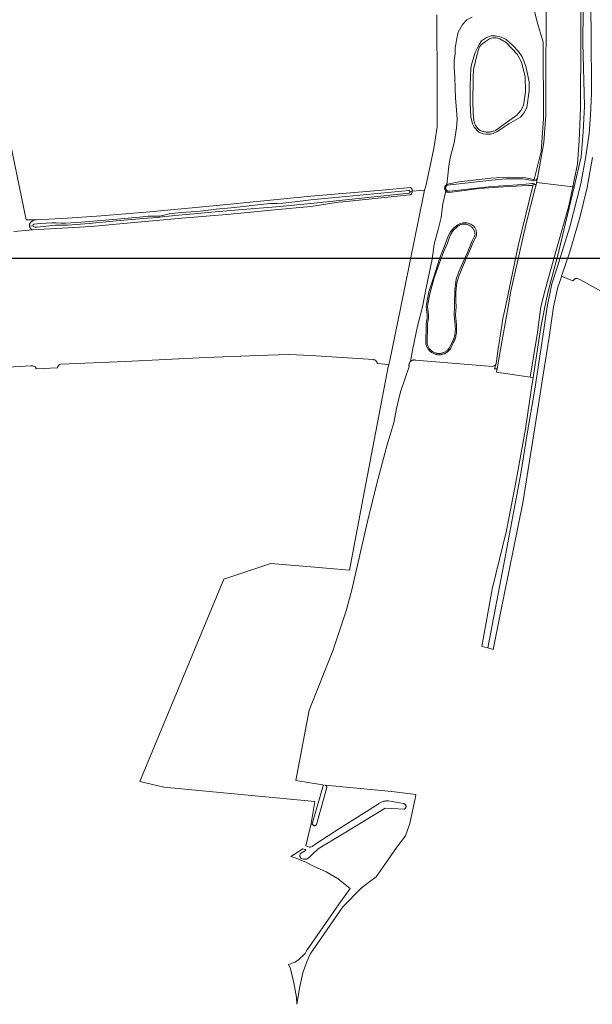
# Model space of a CAD drawing. Extents: x 154222 to 160093, y 456746 to 462495.
# Tile 5 of 254: x 155888 to 156108, y 459731 to 460110. Entities that reach past the tile are written whole.
import ezdxf

# ---------------------------------------------------------------- set-up
doc = ezdxf.new("R2010")
doc.units = 0
doc.header["$LTSCALE"] = 0.75
doc.layers.get('DEFPOINTS').update_dxf_attribs({"linetype": 'CONTINUOUS'})
for name, color, linetype, lineweight in [('B-XX-GR-GRAS-GV', 252, 'CONTINUOUS', 13), ('B-XX-GR-MOERAS-GV', 252, 'CONTINUOUS', 13), ('B-XX-OG-TERREIN_CULTUURSCHEIDING-GV', 252, 'CONTINUOUS', 18), ('B-XX-OG-TERREIN_ONBEGROEID-GV', 252, 'CONTINUOUS', 18), ('B-XX-OG-WATER_MEER-GV', 252, 'CONTINUOUS', 18), ('B-XX-OG-WATER_SLOOT-GV', 252, 'CONTINUOUS', 18)]:
    doc.layers.add(name, color=color, linetype=linetype, lineweight=lineweight)

msp = doc.modelspace()

# ---------------------------------------------------------------- linework, layer by layer
at = {"layer": 'B-XX-GR-GRAS-GV'}
for points in [[(155877.144, 460096.896), (155890.461, 460033.402), (155894.385, 460033.494), (155906.359, 460034.057), (155919.246, 460034.929), (155938.065, 460036.529), (155962.462, 460038.768), (156000, 460042.521), (156027.406, 460044.803), (156038.4, 460045.88), (156038.524, 460045.777), (156038.641, 460045.658), (156038.745, 460045.529), (156038.837, 460045.391), (156038.916, 460045.244), (156038.979, 460045.09), (156039.028, 460044.931), (156039.062, 460044.768), (156039.079, 460044.602), (156039.081, 460044.443), (156043.83, 460044.835), (156044.245, 460046.453), (156047.419, 460060.892), (156048.609, 460069.226), (156048.609, 460084.44), (156048.477, 460112.353)], [(156108.512, 460057.39), (156106.46, 460045.852), (156103.592, 460034.279), (156099.713, 460021.151), (156096.577, 460011.808), (156100.932, 460009.918), (156100.953, 460009.97), (156101.029, 460010.111), (156101.118, 460010.244), (156101.22, 460010.367), (156101.334, 460010.48), (156101.459, 460010.581), (156101.593, 460010.668), (156101.735, 460010.742), (156101.883, 460010.802), (156102.037, 460010.846), (156102.195, 460010.875), (156102.354, 460010.888), (156102.514, 460010.885), (156102.674, 460010.865), (156103.855, 460010.335), (156122.524, 460000)], [(155881.232, 459976.635), (155892.144, 459977.294), (155893.006, 459977.234), (155893.849, 459976.882), (155894.071, 459976.638), (155894.135, 459976.12), (155902.456, 459976.503), (155902.442, 459976.751), (155902.547, 459976.992), (155902.81, 459977.386), (155902.967, 459977.557), (155903.366, 459977.778), (155903.694, 459977.861), (155928.502, 459978.876), (155959.613, 459980.402), (155979.707, 459981.236), (155991.566, 459981.541), (156000, 459981.212), (156024.181, 459979.621), (156024.271, 459979.608), (156024.424, 459979.573), (156024.572, 459979.522), (156024.714, 459979.457), (156024.849, 459979.378), (156024.975, 459979.285), (156025.091, 459979.18), (156025.195, 459979.064), (156025.288, 459978.938), (156025.366, 459978.802), (156025.431, 459978.66), (156025.481, 459978.512), (156025.515, 459978.359), (156025.534, 459978.204), (156025.535, 459978.118), (156030.074, 459977.744), (156030.448, 459979.276), (156034.657, 460000), (156043.512, 460043.592), (156043.83, 460044.835), (156039.081, 460044.443), (156039.081, 460044.436), (156039.067, 460044.27), (156039.037, 460044.106), (156038.991, 460043.946), (156038.931, 460043.791), (156038.855, 460043.643), (156038.766, 460043.502), (156038.664, 460043.371), (156038.55, 460043.25), (156038.425, 460043.141), (156038.29, 460043.044), (156012.454, 460040.334), (156010.717, 460040.176), (156000, 460038.596), (155985.994, 460037.294), (155969.037, 460035.65), (155950.373, 460034.113), (155933.345, 460032.542), (155915.398, 460030.925), (155892.868, 460029.579), (155890.198, 460029.348), (155885.692, 460029.003)]]:
    msp.add_lwpolyline(points, dxfattribs=at)
at = {"layer": 'B-XX-GR-MOERAS-GV'}
msp.add_lwpolyline([(156062.14, 460111.396), (156060.129, 460110.391), (156058.385, 460108.58), (156056.709, 460105.697), (156056.039, 460102.546), (156055.637, 460099.462), (156055.569, 460097.383), (156055.234, 460094.769), (156055.234, 460092.221), (156055.435, 460088.332), (156055.569, 460083.974), (156055.704, 460080.219), (156056.106, 460075.727), (156056.396, 460072.107), (156056.128, 460068.889), (156055.234, 460063.078), (156053.714, 460057.356), (156053.089, 460054.138), (156052.642, 460049.4), (156052.326, 460046.983), (156052.599, 460047.207), (156056.925, 460048.015), (156069.27, 460049.433), (156076.033, 460049.808), (156082.618, 460049.661), (156084.115, 460049.407), (156085.576, 460049.014), (156086.048, 460049.011), (156088.661, 460059.73), (156089.63, 460072.491), (156089.446, 460101.83), (156086.971, 460110.023), (156085.993, 460114.278)], dxfattribs=at)
for points in [[(156067.63, 460103.603), (156069.447, 460104.288), (156071.119, 460104.277), (156073.276, 460103.705), (156075.152, 460102.822), (156077.613, 460100.68), (156079.897, 460098.261), (156081.416, 460096.16), (156082.822, 460092.597), (156084.038, 460086.595), (156084.015, 460083.041), (156083.172, 460076.634), (156081.973, 460074.481), (156080.743, 460072.921), (156076.196, 460070.372), (156071.577, 460067.3), (156070.179, 460066.682), (156069.201, 460066.375), (156067.668, 460066.385), (156066.344, 460066.498), (156064.641, 460067.206), (156062.912, 460069.169), (156062.292, 460070.357), (156061.647, 460073.045), (156061.401, 460078.065), (156061.378, 460085.174), (156061.665, 460091.828), (156061.99, 460093.638), (156063.237, 460097.812), (156064.755, 460100.973), (156065.74, 460102.291)], [(156085.442, 460046.525), (156085.004, 460046.683), (156083.749, 460046.656), (156074.128, 460046.161), (156064.854, 460045.489), (156054.286, 460044.129), (156052.821, 460043.929), (156052.335, 460044.142), (156051.948, 460044.582), (156050.854, 460039.656), (156050.228, 460034.292), (156049.066, 460029.733), (156047.457, 460024.101), (156046.742, 460018.29), (156044.417, 460007.295), (156042.959, 460000), (156041.11, 459992.544), (156039.322, 459983.962), (156038.37, 459978.889), (156038.501, 459979.011), (156038.644, 459979.122), (156038.795, 459979.22), (156038.955, 459979.305), (156039.122, 459979.375), (156039.295, 459979.43), (156039.471, 459979.47), (156039.65, 459979.494), (156039.831, 459979.502), (156040.012, 459979.494), (156040.191, 459979.47), (156040.266, 459979.455), (156070.014, 459977.011), (156070.583, 459977.235), (156071.041, 459977.641), (156071.317, 459978.117), (156071.724, 459981.016), (156072.146, 459983.913), (156072.582, 459986.808), (156073.032, 459989.7), (156073.495, 459992.591), (156073.973, 459995.479), (156074.965, 460000), (156079.805, 460023.398)], [(156057.527, 460032.066), (156058.712, 460032.305), (156060.044, 460032.272), (156061.595, 460031.793), (156062.725, 460031.046), (156063.166, 460030.525), (156063.652, 460029.411), (156063.743, 460028.227), (156063.736, 460027.24), (156062.637, 460025.151), (156061.109, 460021.436), (156059.481, 460017.647), (156057.903, 460013.933), (156056.951, 460011.694), (156056.268, 460009.158), (156055.826, 460005.633), (156055.877, 460002.007), (156055.963, 460000.082), (156055.981, 460000), (156055.656, 459996.898), (156056.06, 459993.006), (156056.106, 459992.552), (156056.135, 459992.099), (156056.149, 459991.644), (156056.145, 459991.189), (156056.125, 459990.735), (156056.089, 459990.282), (156056.035, 459989.83), (156055.966, 459989.381), (156055.879, 459988.934), (156055.777, 459988.491), (156055.658, 459988.052), (156055.524, 459987.617), (156055.373, 459987.188), (156055.207, 459986.765), (156055.027, 459986.351), (156054.996, 459986.284), (156053.723, 459983.841), (156053.54, 459983.578), (156053.353, 459983.341), (156053.152, 459983.115), (156052.939, 459982.901), (156052.713, 459982.7), (156052.476, 459982.513), (156052.228, 459982.34), (156051.97, 459982.181), (156051.704, 459982.038), (156051.43, 459981.911), (156051.149, 459981.8), (156050.861, 459981.706), (156050.569, 459981.629), (156050.273, 459981.569), (156049.974, 459981.526), (156049.672, 459981.501), (156049.37, 459981.494), (156049.068, 459981.504), (156048.767, 459981.533), (156048.468, 459981.578), (156048.173, 459981.641), (156047.881, 459981.722), (156047.595, 459981.819), (156047.315, 459981.933), (156047.042, 459982.063), (156046.778, 459982.209), (156046.522, 459982.37), (156046.276, 459982.546), (156046.041, 459982.736), (156045.817, 459982.939), (156045.606, 459983.155), (156045.407, 459983.383), (156045.223, 459983.623), (156045.053, 459983.873), (156044.897, 459984.132), (156044.76, 459984.395), (156044.717, 459984.484), (156044.343, 459985.553), (156044.309, 459986.725), (156044.407, 459992.201), (156044.445, 459993.348), (156044.563, 459994.325), (156044.767, 459995.521), (156044.797, 459996.81), (156044.42, 460000), (156044.523, 460000.995), (156045.491, 460005.7), (156047.354, 460011.559), (156049.695, 460018.796), (156051.552, 460023.693), (156052.857, 460027.113), (156053.781, 460028.859), (156054.974, 460030.282), (156056.586, 460031.554)]]:
    msp.add_lwpolyline(points, close=True, dxfattribs=at)
at = {"layer": 'B-XX-OG-TERREIN_CULTUURSCHEIDING-GV'}
for points in [[(156105.398, 460162.351), (156104.684, 460101.693), (156105.411, 460077.194), (156104.899, 460067.35), (156104.121, 460057.755), (156101.372, 460046.084), (156095.538, 460021.319), (156091.32, 460005.872), (156090.053, 460000), (156088.571, 459991.96), (156085.591, 459972.744), (156084.972, 459968.746), (156082.659, 459952.946), (156078.693, 459930.985), (156075.283, 459913.825), (156069.851, 459891.307), (156065.858, 459869.199), (156068.154, 459868.659), (156074.35, 459900.873), (156080.818, 459935.828), (156083.344, 459951.046), (156086.189, 459968.2), (156089.305, 459988.575), (156091.029, 460000), (156092.8, 460008.752), (156094.87, 460015.114), (156099.73, 460030.799), (156103.943, 460047.36), (156105.907, 460057.771), (156107.13, 460066.644), (156107.638, 460073.721), (156108.11, 460082.089), (156107.899, 460105.712), (156107.523, 460129.843)], [(156048.477, 460112.353), (156048.609, 460084.44), (156048.609, 460069.226), (156047.419, 460060.892), (156044.245, 460046.453), (156043.83, 460044.835), (156043.512, 460043.592), (156034.657, 460000), (156030.448, 459979.276), (156030.074, 459977.744), (156029.842, 459976.792), (156020.186, 459926.462), (156014.837, 459898.582), (156000, 459899.859), (155984.566, 459901.188), (155966.49, 459895.166), (155934.137, 459817.26), (155943.451, 459815.083), (156001.602, 459809.477), (156000.124, 459801.081), (155998.053, 459792.442), (155999.324, 459791.999), (155999.856, 459792.001), (156000.578, 459792.261), (156001.935, 459793.221), (156011.407, 459799.362), (156025.87, 459808.551), (156025.887, 459808.564), (156026.136, 459808.743), (156026.394, 459808.909), (156026.659, 459809.061), (156026.933, 459809.199), (156027.214, 459809.322), (156027.5, 459809.431), (156027.792, 459809.525), (156028.088, 459809.603), (156028.388, 459809.666), (156028.691, 459809.713), (156028.995, 459809.744), (156029.302, 459809.759), (156029.608, 459809.758), (156029.914, 459809.741), (156035.535, 459808.773), (156035.552, 459808.772), (156035.688, 459808.758), (156035.821, 459808.727), (156035.95, 459808.682), (156036.072, 459808.621), (156036.186, 459808.547), (156036.291, 459808.46), (156036.385, 459808.361), (156036.467, 459808.252), (156036.536, 459808.134), (156036.59, 459808.009), (156036.629, 459807.878), (156036.653, 459807.744), (156036.657, 459807.685), (156036.661, 459807.608), (156036.653, 459807.472), (156036.629, 459807.337), (156036.589, 459807.207), (156036.535, 459807.082), (156036.466, 459806.964), (156036.384, 459806.855), (156036.289, 459806.757), (156036.184, 459806.67), (156036.069, 459806.596), (156035.947, 459806.536), (156028.622, 459807.021), (156013.475, 459797.712), (156012.212, 459796.924), (156002.841, 459791.366), (156000.685, 459789.29), (155999.707, 459788.349), (155999.028, 459787.734), (155998.378, 459787.369), (155997.488, 459787.273), (155997.031, 459787.312), (155996.378, 459787.62), (155996.053, 459787.908), (155996.027, 459787.951), (155995.798, 459788.324), (155995.795, 459788.868), (155995.858, 459789.187), (155996.033, 459789.496), (155997.955, 459790.653), (155997.989, 459790.881), (155997.95, 459791.013), (155996.863, 459791.37), (155992.298, 459788.406), (155994.403, 459787.673), (155998.28, 459786.101), (156001.535, 459784.415), (156005.913, 459782.493), (156010.506, 459779.71), (156012.729, 459778.004), (156015.161, 459776.016), (156010.895, 459770.186), (156003.608, 459759.679), (155998.337, 459752.079), (155997.76, 459751.062), (155995.203, 459748.535), (155993.903, 459747.68), (155992.145, 459746.982), (155991.361, 459746.836), (155992.224, 459745.13), (155993.45, 459739.711), (155994.469, 459734.022), (155994.574, 459731.461), (155995.708, 459738.355), (155996.963, 459743.546), (155998.275, 459747.547), (155999.699, 459750.714), (155999.946, 459751.117), (156005.107, 459758.602), (156012.291, 459769.022), (156019.444, 459776.162), (156022.764, 459778.722), (156025.129, 459780.545), (156029.638, 459786.949), (156033.104, 459791.988), (156036.42, 459796.376), (156038.179, 459801.071), (156040.314, 459811.266), (156040.48, 459812.269), (156031.187, 459813.395), (156005.567, 459815.794), (156005.591, 459815.787), (156005.65, 459815.761), (156005.697, 459815.74), (156005.795, 459815.678), (156005.884, 459815.604), (156005.962, 459815.518), (156006.027, 459815.422), (156006.078, 459815.318), (156006.115, 459815.209), (156006.136, 459815.095), (156006.141, 459814.979), (156006.133, 459814.881), (156002.244, 459800.718), (156002.182, 459800.613), (156002.107, 459800.517), (156002.021, 459800.432), (156001.923, 459800.359), (156001.817, 459800.299), (156001.704, 459800.254), (156001.587, 459800.224), (156001.466, 459800.209), (156001.344, 459800.211), (156001.224, 459800.228), (156001.201, 459800.235), (156001.106, 459800.261), (156000.995, 459800.31), (156000.89, 459800.372), (156000.795, 459800.448), (156000.71, 459800.535), (156000.638, 459800.633), (156000.579, 459800.739), (156000.534, 459800.852), (156000.505, 459800.97), (156000.501, 459800.996), (156004.728, 459815.612), (156004.818, 459815.685), (156004.917, 459815.745), (156005.023, 459815.791), (156005.135, 459815.822), (156005.191, 459815.829), (156004.457, 459815.898), (155994.266, 459817.597), (155999.362, 459844.683), (156008.48, 459867.569), (156013.576, 459882.945), (156015.632, 459890.544), (156021.8, 459917.273), (156025.376, 459931.934), (156029.488, 459947.399), (156031.902, 459955.356), (156032.975, 459960.809), (156034.494, 459967.245), (156037.832, 459977.02), (156037.824, 459977.053), (156037.796, 459977.232), (156037.784, 459977.413), (156037.789, 459977.593), (156037.791, 459977.611), (156037.809, 459977.773), (156037.845, 459977.951), (156037.896, 459978.124), (156037.963, 459978.292), (156038.044, 459978.454), (156038.14, 459978.608), (156038.248, 459978.753), (156038.368, 459978.887), (156038.37, 459978.889), (156039.322, 459983.962), (156041.11, 459992.544), (156042.959, 460000), (156044.417, 460007.295), (156046.742, 460018.29), (156047.457, 460024.101), (156049.066, 460029.733), (156050.228, 460034.292), (156050.854, 460039.656), (156051.948, 460044.582), (156051.781, 460044.773), (156051.508, 460045.576), (156051.758, 460046.515), (156052.326, 460046.983), (156052.642, 460049.4), (156053.089, 460054.138), (156053.714, 460057.356), (156055.234, 460063.078), (156056.128, 460068.889), (156056.396, 460072.107), (156056.106, 460075.727), (156055.704, 460080.219), (156055.569, 460083.974), (156055.435, 460088.332), (156055.234, 460092.221), (156055.234, 460094.769), (156055.569, 460097.383), (156055.637, 460099.462), (156056.039, 460102.546), (156056.709, 460105.697), (156058.385, 460108.58), (156060.129, 460110.391), (156062.14, 460111.396)]]:
    msp.add_lwpolyline(points, dxfattribs=at)
at = {"layer": 'B-XX-OG-TERREIN_ONBEGROEID-GV'}
for points in [[(156107.523, 460129.843), (156107.899, 460105.712), (156108.11, 460082.089), (156107.638, 460073.721), (156107.13, 460066.644), (156105.907, 460057.771), (156103.943, 460047.36), (156099.73, 460030.799), (156094.87, 460015.114), (156092.8, 460008.752), (156091.029, 460000), (156089.305, 459988.575), (156086.189, 459968.2), (156083.344, 459951.046), (156080.818, 459935.828), (156074.35, 459900.873), (156068.154, 459868.659), (156070.262, 459868.044), (156072.83, 459880.822), (156081.6, 459924.469), (156087.313, 459959.977), (156089.373, 459972.947), (156091.806, 459988.27), (156093.454, 460000), (156095.147, 460007.47), (156096.204, 460010.697), (156096.577, 460011.808), (156099.713, 460021.151), (156103.592, 460034.279), (156106.46, 460045.852), (156108.512, 460057.39)], [(155885.692, 460029.003), (155890.198, 460029.348), (155892.868, 460029.579), (155892.216, 460029.942), (155891.785, 460030.528), (155891.68, 460031.04), (155891.655, 460031.165), (155891.724, 460031.819), (155892.14, 460032.524), (155892.67, 460032.892), (155893.392, 460033.249), (155894.385, 460033.494), (155890.461, 460033.402), (155877.144, 460096.896)]]:
    msp.add_lwpolyline(points, dxfattribs=at)
at = {"layer": 'B-XX-OG-WATER_MEER-GV'}
for points in [[(156072.718, 460103.116), (156071.396, 460103.508), (156070.106, 460103.447), (156068.85, 460103.176), (156067.275, 460102.141), (156065.664, 460100.897), (156064.857, 460099.961), (156063.93, 460096.692), (156062.675, 460091.333), (156062.447, 460088.373), (156062.346, 460078.198), (156062.691, 460072.271), (156062.699, 460072.187), (156062.741, 460071.874), (156062.798, 460071.563), (156062.87, 460071.256), (156062.958, 460070.953), (156063.062, 460070.655), (156063.18, 460070.362), (156063.313, 460070.076), (156063.46, 460069.797), (156063.622, 460069.525), (156063.796, 460069.262), (156063.984, 460069.009), (156064.185, 460068.765), (156064.397, 460068.531), (156064.622, 460068.309), (156064.857, 460068.098), (156065.102, 460067.9), (156065.21, 460067.85), (156065.523, 460067.718), (156065.841, 460067.601), (156066.164, 460067.5), (156066.492, 460067.413), (156066.823, 460067.342), (156067.158, 460067.287), (156067.495, 460067.248), (156067.833, 460067.225), (156068.172, 460067.217), (156068.51, 460067.226), (156068.848, 460067.25), (156069.185, 460067.291), (156069.519, 460067.347), (156069.851, 460067.419), (156070.178, 460067.507), (156070.501, 460067.61), (156070.819, 460067.728), (156071.13, 460067.861), (156075.682, 460071.177), (156079.323, 460073.732), (156080.902, 460075.464), (156081.891, 460077.409), (156082.692, 460082.736), (156082.52, 460088.556), (156081.093, 460094.176), (156079.405, 460097.149), (156075.148, 460101.672)], [(156059.288, 460031.802), (156059.032, 460031.805), (156058.775, 460031.793), (156058.52, 460031.764), (156058.267, 460031.72), (156058.018, 460031.66), (156057.772, 460031.584), (156057.532, 460031.494), (156057.298, 460031.389), (156057.071, 460031.269), (156056.852, 460031.135), (156056.641, 460030.988), (156056.483, 460030.864), (156054.746, 460029.297), (156053.874, 460027.946), (156053.297, 460026.444), (156052.593, 460024.5), (156051.041, 460020.983), (156049.535, 460016.898), (156047.524, 460011.163), (156045.88, 460004.908), (156045.016, 460000.967), (156044.942, 460000), (156045.297, 459996.802), (156045.266, 459995.473), (156045.058, 459994.253), (156044.944, 459993.309), (156044.906, 459992.188), (156044.81, 459986.728), (156044.841, 459985.645), (156045.18, 459984.675), (156045.207, 459984.618), (156045.334, 459984.376), (156045.474, 459984.142), (156045.628, 459983.917), (156045.795, 459983.701), (156045.974, 459983.494), (156046.164, 459983.299), (156046.366, 459983.116), (156046.579, 459982.944), (156046.801, 459982.785), (156047.032, 459982.64), (156047.271, 459982.508), (156047.517, 459982.391), (156047.77, 459982.288), (156048.028, 459982.2), (156048.292, 459982.127), (156048.559, 459982.07), (156048.828, 459982.029), (156049.1, 459982.004), (156049.373, 459981.994), (156049.646, 459982.001), (156049.918, 459982.023), (156050.188, 459982.062), (156050.456, 459982.116), (156050.72, 459982.186), (156050.979, 459982.271), (156051.233, 459982.371), (156051.481, 459982.486), (156051.721, 459982.615), (156051.953, 459982.758), (156052.177, 459982.914), (156052.391, 459983.083), (156052.595, 459983.265), (156052.788, 459983.458), (156052.97, 459983.662), (156053.139, 459983.876), (156053.295, 459984.1), (156054.547, 459986.504), (156054.571, 459986.556), (156054.745, 459986.956), (156054.904, 459987.362), (156055.049, 459987.774), (156055.178, 459988.191), (156055.292, 459988.612), (156055.39, 459989.038), (156055.473, 459989.466), (156055.54, 459989.898), (156055.591, 459990.331), (156055.626, 459990.766), (156055.646, 459991.202), (156055.649, 459991.639), (156055.636, 459992.075), (156055.607, 459992.511), (156055.562, 459992.955), (156055.158, 459996.846), (156055.339, 460000), (156055.278, 460001.049), (156055.387, 460006.351), (156056.006, 460010.566), (156056.813, 460013.2), (156058.964, 460017.774), (156060.215, 460020.627), (156062.17, 460025.351), (156063.045, 460027.171), (156063.222, 460027.811), (156063.206, 460028.067), (156063.175, 460028.322), (156063.127, 460028.574), (156063.064, 460028.823), (156062.986, 460029.067), (156062.892, 460029.306), (156062.784, 460029.539), (156062.661, 460029.765), (156062.525, 460029.982), (156062.375, 460030.191), (156062.213, 460030.39), (156062.038, 460030.578), (156061.852, 460030.755), (156061.656, 460030.92), (156061.45, 460031.073), (156061.234, 460031.212), (156061.01, 460031.338), (156060.779, 460031.45), (156060.541, 460031.547), (156060.298, 460031.629), (156060.05, 460031.696), (156059.799, 460031.747), (156059.545, 460031.782)]]:
    msp.add_lwpolyline(points, close=True, dxfattribs=at)
at = {"layer": 'B-XX-OG-WATER_SLOOT-GV'}
for points in [[(156104.03, 460129.575), (156103.792, 460076.362), (156103.297, 460063.857), (156102.616, 460054.973), (156100.821, 460046.141), (156101.372, 460046.084), (156104.121, 460057.755), (156104.899, 460067.35), (156105.411, 460077.194), (156104.684, 460101.693), (156105.398, 460162.351)], [(156085.993, 460114.278), (156086.971, 460110.023), (156089.446, 460101.83), (156089.63, 460072.491), (156088.661, 460059.73), (156086.048, 460049.011), (156085.915, 460048.496), (156085.956, 460048.489), (156086.654, 460048.694), (156086.935, 460049.005), (156087.224, 460049.427), (156089.772, 460063.211), (156090.531, 460073.774), (156090.424, 460089.442), (156090.74, 460131.101)], [(156090.74, 460131.101), (156090.424, 460089.442), (156090.531, 460073.774), (156089.772, 460063.211), (156087.224, 460049.427), (156086.925, 460047.809), (156100.821, 460046.141), (156102.616, 460054.973), (156103.297, 460063.857), (156103.792, 460076.362), (156104.03, 460129.575)]]:
    msp.add_lwpolyline(points, dxfattribs=at)
for points in [[(156071.119, 460104.277), (156069.447, 460104.288), (156067.63, 460103.603), (156065.74, 460102.291), (156064.755, 460100.973), (156063.237, 460097.812), (156061.99, 460093.638), (156061.665, 460091.828), (156061.378, 460085.174), (156061.401, 460078.065), (156061.647, 460073.045), (156062.292, 460070.357), (156062.912, 460069.169), (156064.641, 460067.206), (156066.344, 460066.498), (156067.668, 460066.385), (156069.201, 460066.375), (156070.179, 460066.682), (156071.577, 460067.3), (156076.196, 460070.372), (156080.743, 460072.921), (156081.973, 460074.481), (156083.172, 460076.634), (156084.015, 460083.041), (156084.038, 460086.595), (156082.822, 460092.597), (156081.416, 460096.16), (156079.897, 460098.261), (156077.613, 460100.68), (156075.152, 460102.822), (156073.276, 460103.705)], [(156070.106, 460103.447), (156071.396, 460103.508), (156072.718, 460103.116), (156075.148, 460101.672), (156079.405, 460097.149), (156081.093, 460094.176), (156082.52, 460088.556), (156082.692, 460082.736), (156081.891, 460077.409), (156080.902, 460075.464), (156079.323, 460073.732), (156075.682, 460071.177), (156071.13, 460067.861), (156070.819, 460067.728), (156070.501, 460067.61), (156070.178, 460067.507), (156069.851, 460067.419), (156069.519, 460067.347), (156069.185, 460067.291), (156068.848, 460067.25), (156068.51, 460067.226), (156068.172, 460067.217), (156067.833, 460067.225), (156067.495, 460067.248), (156067.158, 460067.287), (156066.823, 460067.342), (156066.492, 460067.413), (156066.164, 460067.5), (156065.841, 460067.601), (156065.523, 460067.718), (156065.21, 460067.85), (156065.102, 460067.9), (156064.857, 460068.098), (156064.622, 460068.309), (156064.397, 460068.531), (156064.185, 460068.765), (156063.984, 460069.009), (156063.796, 460069.262), (156063.622, 460069.525), (156063.46, 460069.797), (156063.313, 460070.076), (156063.18, 460070.362), (156063.062, 460070.655), (156062.958, 460070.953), (156062.87, 460071.256), (156062.798, 460071.563), (156062.741, 460071.874), (156062.699, 460072.187), (156062.691, 460072.271), (156062.346, 460078.198), (156062.447, 460088.373), (156062.675, 460091.333), (156063.93, 460096.692), (156064.857, 460099.961), (156065.664, 460100.897), (156067.275, 460102.141), (156068.85, 460103.176)], [(156082.618, 460049.661), (156076.033, 460049.808), (156069.27, 460049.433), (156056.925, 460048.015), (156052.599, 460047.207), (156052.326, 460046.983), (156051.758, 460046.515), (156051.508, 460045.576), (156051.9, 460045.646), (156051.903, 460045.791), (156051.922, 460045.934), (156051.956, 460046.075), (156052.006, 460046.211), (156052.07, 460046.341), (156052.149, 460046.462), (156052.24, 460046.575), (156052.343, 460046.676), (156052.457, 460046.766), (156052.491, 460046.789), (156069.649, 460048.769), (156075.228, 460049.221), (156081.675, 460049.249), (156083.346, 460049.029), (156084.633, 460048.707), (156085.915, 460048.496), (156086.048, 460049.011), (156085.576, 460049.014), (156084.115, 460049.407)], [(156086.925, 460047.809), (156087.224, 460049.427), (156086.935, 460049.005), (156086.654, 460048.694), (156085.956, 460048.489), (156085.915, 460048.496), (156084.633, 460048.707), (156083.346, 460049.029), (156081.675, 460049.249), (156075.228, 460049.221), (156069.649, 460048.769), (156052.491, 460046.789), (156052.457, 460046.766), (156052.343, 460046.676), (156052.24, 460046.575), (156052.149, 460046.462), (156052.07, 460046.341), (156052.006, 460046.211), (156051.956, 460046.075), (156051.922, 460045.934), (156051.903, 460045.791), (156051.9, 460045.646), (156051.913, 460045.502), (156051.942, 460045.36), (156051.987, 460045.222), (156052.046, 460045.09), (156052.12, 460044.966), (156052.206, 460044.85), (156052.306, 460044.744), (156052.416, 460044.65), (156052.535, 460044.569), (156052.663, 460044.501), (156052.798, 460044.448), (156053.495, 460044.444), (156068.386, 460046.125), (156079.542, 460046.924), (156082.924, 460047.215), (156085.052, 460047.445), (156085.109, 460047.448), (156085.279, 460047.444), (156085.448, 460047.423), (156085.614, 460047.388), (156085.682, 460047.366), (156085.776, 460047.336), (156085.933, 460047.27), (156086.082, 460047.189), (156086.224, 460047.095), (156086.356, 460046.988), (156086.477, 460046.868), (156086.587, 460046.738), (156086.684, 460046.598), (156086.747, 460046.846)], [(156038.524, 460045.777), (156038.4, 460045.88), (156027.406, 460044.803), (156000, 460042.521), (155962.462, 460038.768), (155938.065, 460036.529), (155919.246, 460034.929), (155906.359, 460034.057), (155894.385, 460033.494), (155893.392, 460033.249), (155892.67, 460032.892), (155892.14, 460032.524), (155891.724, 460031.819), (155891.655, 460031.165), (155891.68, 460031.04), (155893.078, 460031.161), (155893.121, 460031.506), (155893.245, 460031.695), (155893.4, 460031.803), (155895.928, 460031.98), (155900.303, 460032.267), (155901.984, 460032.233), (155903.846, 460032.125), (155905.518, 460032.101), (155911.593, 460032.508), (155917.678, 460033.007), (155925.3, 460033.664), (155933.987, 460034.411), (155937.372, 460034.808), (155938.953, 460034.829), (155940.262, 460034.817), (155941.844, 460034.912), (155945.46, 460035.706), (155950.018, 460036.282), (155955.666, 460036.657), (155957.403, 460036.778), (155963.517, 460037.53), (155969.276, 460038.105), (155975.071, 460038.76), (155980.639, 460039.345), (155984.523, 460039.682), (155986.877, 460039.697), (155989.178, 460039.867), (155993.845, 460040.351), (156000, 460041.113), (156037.783, 460044.743), (156037.869, 460044.709), (156037.948, 460044.66), (156038.018, 460044.598), (156038.076, 460044.525), (156038.121, 460044.444), (156038.147, 460044.367), (156039.081, 460044.443), (156039.079, 460044.602), (156039.062, 460044.768), (156039.028, 460044.931), (156038.979, 460045.09), (156038.916, 460045.244), (156038.837, 460045.391), (156038.745, 460045.529), (156038.641, 460045.658)], [(156085.279, 460047.444), (156085.109, 460047.448), (156085.052, 460047.445), (156082.924, 460047.215), (156079.542, 460046.924), (156068.386, 460046.125), (156053.495, 460044.444), (156052.798, 460044.448), (156052.663, 460044.501), (156052.535, 460044.569), (156052.416, 460044.65), (156052.306, 460044.744), (156052.206, 460044.85), (156052.12, 460044.966), (156052.046, 460045.09), (156051.987, 460045.222), (156051.942, 460045.36), (156051.913, 460045.502), (156051.9, 460045.646), (156051.508, 460045.576), (156051.781, 460044.773), (156051.948, 460044.582), (156052.335, 460044.142), (156052.821, 460043.929), (156054.286, 460044.129), (156064.854, 460045.489), (156074.128, 460046.161), (156083.749, 460046.656), (156085.004, 460046.683), (156085.442, 460046.525), (156085.682, 460047.366), (156085.614, 460047.388), (156085.448, 460047.423)], [(156085.776, 460047.336), (156085.682, 460047.366), (156085.442, 460046.525), (156079.805, 460023.398), (156074.965, 460000), (156073.973, 459995.479), (156073.495, 459992.591), (156073.032, 459989.7), (156072.582, 459986.808), (156072.146, 459983.913), (156071.724, 459981.016), (156071.317, 459978.117), (156070.771, 459976.123), (156071.103, 459976.074), (156071.231, 459976.04), (156071.361, 459976.021), (156071.493, 459976.018), (156071.624, 459976.031), (156071.732, 459976.056), (156072.982, 459983.586), (156075.957, 460000), (156077.04, 460005.978), (156082.839, 460031.469), (156086.684, 460046.598), (156086.587, 460046.738), (156086.477, 460046.868), (156086.356, 460046.988), (156086.224, 460047.095), (156086.082, 460047.189), (156085.933, 460047.27)], [(156100.821, 460046.141), (156086.925, 460047.809), (156086.747, 460046.846), (156086.684, 460046.598), (156082.839, 460031.469), (156077.04, 460005.978), (156075.957, 460000), (156072.982, 459983.586), (156071.732, 459976.056), (156071.531, 459974.844), (156084.414, 459972.92), (156087.284, 459990.037), (156088.582, 460000), (156090.28, 460006.475), (156094.629, 460022.138), (156099.327, 460038.792)], [(156101.372, 460046.084), (156100.821, 460046.141), (156099.327, 460038.792), (156094.629, 460022.138), (156090.28, 460006.475), (156088.582, 460000), (156087.284, 459990.037), (156084.414, 459972.92), (156085.591, 459972.744), (156088.571, 459991.96), (156090.053, 460000), (156091.32, 460005.872), (156095.538, 460021.319)], [(156039.081, 460044.436), (156039.081, 460044.443), (156038.147, 460044.367), (156038.151, 460044.356), (156038.166, 460044.264), (156038.164, 460044.171), (156038.147, 460044.079), (156038.115, 460043.992), (156038.067, 460043.912), (156038.007, 460043.841), (156037.936, 460043.781), (156037.882, 460043.748), (156000, 460039.76), (155986.604, 460038.464), (155973.68, 460037.437), (155963.201, 460036.534), (155954.932, 460035.692), (155947.692, 460035.122), (155945.272, 460034.908), (155943.471, 460034.697), (155941.077, 460034.319), (155939.049, 460034.156), (155937.076, 460034.101), (155924.988, 460033.049), (155914.626, 460032.017), (155909.596, 460031.618), (155906.259, 460031.44), (155903.896, 460031.407), (155901.695, 460031.327), (155894.582, 460030.647), (155893.691, 460030.628), (155893.247, 460030.786), (155893.078, 460031.161), (155891.68, 460031.04), (155891.785, 460030.528), (155892.216, 460029.942), (155892.868, 460029.579), (155915.398, 460030.925), (155933.345, 460032.542), (155950.373, 460034.113), (155969.037, 460035.65), (155985.994, 460037.294), (156000, 460038.596), (156010.717, 460040.176), (156012.454, 460040.334), (156038.29, 460043.044), (156038.425, 460043.141), (156038.55, 460043.25), (156038.664, 460043.371), (156038.766, 460043.502), (156038.855, 460043.643), (156038.931, 460043.791), (156038.991, 460043.946), (156039.037, 460044.106), (156039.067, 460044.27)], [(156037.869, 460044.709), (156037.783, 460044.743), (156000, 460041.113), (155993.845, 460040.351), (155989.178, 460039.867), (155986.877, 460039.697), (155984.523, 460039.682), (155980.639, 460039.345), (155975.071, 460038.76), (155969.276, 460038.105), (155963.517, 460037.53), (155957.403, 460036.778), (155955.666, 460036.657), (155950.018, 460036.282), (155945.46, 460035.706), (155941.844, 460034.912), (155940.262, 460034.817), (155938.953, 460034.829), (155937.372, 460034.808), (155933.987, 460034.411), (155925.3, 460033.664), (155917.678, 460033.007), (155911.593, 460032.508), (155905.518, 460032.101), (155903.846, 460032.125), (155901.984, 460032.233), (155900.303, 460032.267), (155895.928, 460031.98), (155893.4, 460031.803), (155893.245, 460031.695), (155893.121, 460031.506), (155893.078, 460031.161), (155893.247, 460030.786), (155893.691, 460030.628), (155894.582, 460030.647), (155901.695, 460031.327), (155903.896, 460031.407), (155906.259, 460031.44), (155909.596, 460031.618), (155914.626, 460032.017), (155924.988, 460033.049), (155937.076, 460034.101), (155939.049, 460034.156), (155941.077, 460034.319), (155943.471, 460034.697), (155945.272, 460034.908), (155947.692, 460035.122), (155954.932, 460035.692), (155963.201, 460036.534), (155973.68, 460037.437), (155986.604, 460038.464), (156000, 460039.76), (156037.882, 460043.748), (156037.936, 460043.781), (156038.007, 460043.841), (156038.067, 460043.912), (156038.115, 460043.992), (156038.147, 460044.079), (156038.164, 460044.171), (156038.166, 460044.264), (156038.151, 460044.356), (156038.147, 460044.367), (156038.121, 460044.444), (156038.076, 460044.525), (156038.018, 460044.598), (156037.948, 460044.66)], [(156060.044, 460032.272), (156058.712, 460032.305), (156057.527, 460032.066), (156056.586, 460031.554), (156054.974, 460030.282), (156053.781, 460028.859), (156052.857, 460027.113), (156051.552, 460023.693), (156049.695, 460018.796), (156047.354, 460011.559), (156045.491, 460005.7), (156044.523, 460000.995), (156044.42, 460000), (156044.797, 459996.81), (156044.767, 459995.521), (156044.563, 459994.325), (156044.445, 459993.348), (156044.407, 459992.201), (156044.309, 459986.725), (156044.343, 459985.553), (156044.717, 459984.484), (156044.76, 459984.395), (156044.897, 459984.132), (156045.053, 459983.873), (156045.223, 459983.623), (156045.407, 459983.383), (156045.606, 459983.155), (156045.817, 459982.939), (156046.041, 459982.736), (156046.276, 459982.546), (156046.522, 459982.37), (156046.778, 459982.209), (156047.042, 459982.063), (156047.315, 459981.933), (156047.595, 459981.819), (156047.881, 459981.722), (156048.173, 459981.641), (156048.468, 459981.578), (156048.767, 459981.533), (156049.068, 459981.504), (156049.37, 459981.494), (156049.672, 459981.501), (156049.974, 459981.526), (156050.273, 459981.569), (156050.569, 459981.629), (156050.861, 459981.706), (156051.149, 459981.8), (156051.43, 459981.911), (156051.704, 459982.038), (156051.97, 459982.181), (156052.228, 459982.34), (156052.476, 459982.513), (156052.713, 459982.7), (156052.939, 459982.901), (156053.152, 459983.115), (156053.353, 459983.341), (156053.54, 459983.578), (156053.723, 459983.841), (156054.996, 459986.284), (156055.027, 459986.351), (156055.207, 459986.765), (156055.373, 459987.188), (156055.524, 459987.617), (156055.658, 459988.052), (156055.777, 459988.491), (156055.879, 459988.934), (156055.966, 459989.381), (156056.035, 459989.83), (156056.089, 459990.282), (156056.125, 459990.735), (156056.145, 459991.189), (156056.149, 459991.644), (156056.135, 459992.099), (156056.106, 459992.552), (156056.06, 459993.006), (156055.656, 459996.898), (156055.981, 460000), (156055.963, 460000.082), (156055.877, 460002.007), (156055.826, 460005.633), (156056.268, 460009.158), (156056.951, 460011.694), (156057.903, 460013.933), (156059.481, 460017.647), (156061.109, 460021.436), (156062.637, 460025.151), (156063.736, 460027.24), (156063.743, 460028.227), (156063.652, 460029.411), (156063.166, 460030.525), (156062.725, 460031.046), (156061.595, 460031.793)], [(156058.775, 460031.793), (156059.032, 460031.805), (156059.288, 460031.802), (156059.545, 460031.782), (156059.799, 460031.747), (156060.05, 460031.696), (156060.298, 460031.629), (156060.541, 460031.547), (156060.779, 460031.45), (156061.01, 460031.338), (156061.234, 460031.212), (156061.45, 460031.073), (156061.656, 460030.92), (156061.852, 460030.755), (156062.038, 460030.578), (156062.213, 460030.39), (156062.375, 460030.191), (156062.525, 460029.982), (156062.661, 460029.765), (156062.784, 460029.539), (156062.892, 460029.306), (156062.986, 460029.067), (156063.064, 460028.823), (156063.127, 460028.574), (156063.175, 460028.322), (156063.206, 460028.067), (156063.222, 460027.811), (156063.045, 460027.171), (156062.17, 460025.351), (156060.215, 460020.627), (156058.964, 460017.774), (156056.813, 460013.2), (156056.006, 460010.566), (156055.387, 460006.351), (156055.278, 460001.049), (156055.339, 460000), (156055.158, 459996.846), (156055.562, 459992.955), (156055.607, 459992.511), (156055.636, 459992.075), (156055.649, 459991.639), (156055.646, 459991.202), (156055.626, 459990.766), (156055.591, 459990.331), (156055.54, 459989.898), (156055.473, 459989.466), (156055.39, 459989.038), (156055.292, 459988.612), (156055.178, 459988.191), (156055.049, 459987.774), (156054.904, 459987.362), (156054.745, 459986.956), (156054.571, 459986.556), (156054.547, 459986.504), (156053.295, 459984.1), (156053.139, 459983.876), (156052.97, 459983.662), (156052.788, 459983.458), (156052.595, 459983.265), (156052.391, 459983.083), (156052.177, 459982.914), (156051.953, 459982.758), (156051.721, 459982.615), (156051.481, 459982.486), (156051.233, 459982.371), (156050.979, 459982.271), (156050.72, 459982.186), (156050.456, 459982.116), (156050.188, 459982.062), (156049.918, 459982.023), (156049.646, 459982.001), (156049.373, 459981.994), (156049.1, 459982.004), (156048.828, 459982.029), (156048.559, 459982.07), (156048.292, 459982.127), (156048.028, 459982.2), (156047.77, 459982.288), (156047.517, 459982.391), (156047.271, 459982.508), (156047.032, 459982.64), (156046.801, 459982.785), (156046.579, 459982.944), (156046.366, 459983.116), (156046.164, 459983.299), (156045.974, 459983.494), (156045.795, 459983.701), (156045.628, 459983.917), (156045.474, 459984.142), (156045.334, 459984.376), (156045.207, 459984.618), (156045.18, 459984.675), (156044.841, 459985.645), (156044.81, 459986.728), (156044.906, 459992.188), (156044.944, 459993.309), (156045.058, 459994.253), (156045.266, 459995.473), (156045.297, 459996.802), (156044.942, 460000), (156045.016, 460000.967), (156045.88, 460004.908), (156047.524, 460011.163), (156049.535, 460016.898), (156051.041, 460020.983), (156052.593, 460024.5), (156053.297, 460026.444), (156053.874, 460027.946), (156054.746, 460029.297), (156056.483, 460030.864), (156056.641, 460030.988), (156056.852, 460031.135), (156057.071, 460031.269), (156057.298, 460031.389), (156057.532, 460031.494), (156057.772, 460031.584), (156058.018, 460031.66), (156058.267, 460031.72), (156058.52, 460031.764)]]:
    msp.add_lwpolyline(points, close=True, dxfattribs=at)
at = {"layer": 'DEFPOINTS'}
msp.add_lwpolyline([(155623.438, 460018.692), (156289.443, 460018.692), (156289.443, 460583.254), (155623.438, 460583.254)], close=True, dxfattribs=at)

doc.saveas('drawing.dxf')
